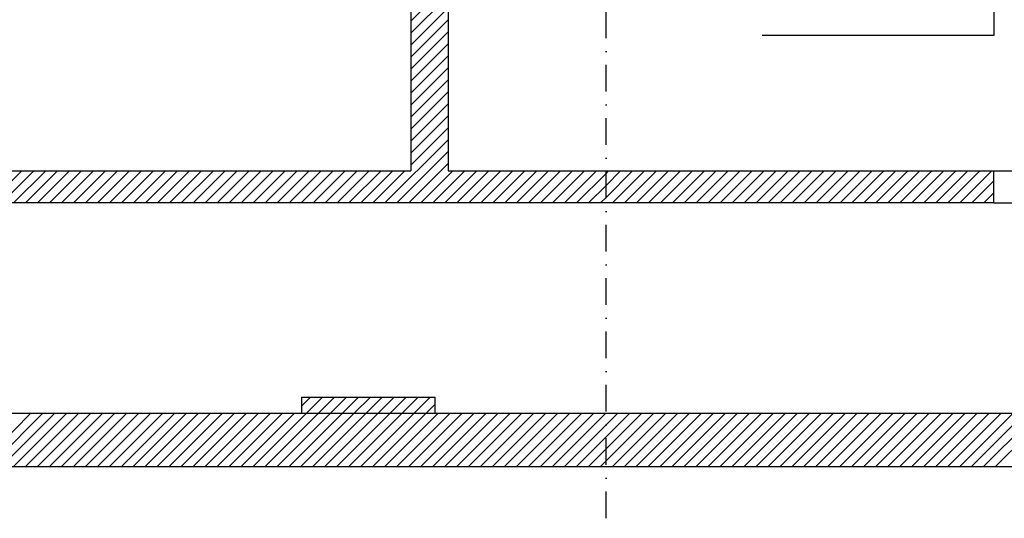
# Model space of a CAD drawing. Header units: millimetres. Extents: x 2886542 to 7567581, y -792623 to 134766.
# Tile 216 of 256: x 4783919 to 4793148, y -361680 to -357006. Entities that reach past the tile are written whole.
import ezdxf

# ---------------------------------------------------------------- set-up
doc = ezdxf.new("R2010")
doc.units = ezdxf.units.MM
doc.linetypes.add('DASHDOT', pattern=[1, 0.5, -0.25, 0, -0.25])
doc.layers.add('CKPROSTUPY_NADROVINOU', color=7, linetype='DASHDOT', lineweight=25)
doc.layers.add('IN_NS_VYPLNE OTVORU', color=16, linetype='Continuous')

msp = doc.modelspace()

# ---------------------------------------------------------------- linework, layer by layer
at = {"layer": 'CKPROSTUPY_NADROVINOU', "color": 0, "ltscale": 500}
msp.add_line((4789415.4, -361679.5), (4789415.4, -334462.1), dxfattribs=at)
at = {"layer": 'IN_NS_VYPLNE OTVORU', "color": 0}
for p, q in [((4787585.4, -350723.4), (4787585.4, -358423.4)), ((4787935.4, -355883.4), (4787935.4, -358423.4)), ((4793050.4, -355883.4), (4793050.4, -357153.4)), ((4787585.4, -357020.9), (4787935.4, -356670.9)), ((4787585.4, -357133.2), (4787935.4, -356783.2)), ((4787585.4, -357245.4), (4787935.4, -356895.4)), ((4787585.4, -357357.7), (4787935.4, -357007.7)), ((4787585.4, -357469.9), (4787935.4, -357119.9)), ((4793050.4, -357153.4), (4790879, -357153.4)), ((4787585.4, -357582.2), (4787935.4, -357232.2)), ((4787585.4, -357694.4), (4787935.4, -357344.4)), ((4787585.4, -357806.7), (4787935.4, -357456.7)), ((4787585.4, -357918.9), (4787935.4, -357568.9)), ((4787585.4, -358031.2), (4787935.4, -357681.2)), ((4787585.4, -358143.4), (4787935.4, -357793.4)), ((4787585.4, -358255.7), (4787935.4, -357905.7)), ((4787585.4, -358367.9), (4787935.4, -358017.9)), ((4787342.2, -358723.4), (4787935.4, -358130.2)), ((4787454.5, -358723.4), (4787935.4, -358242.4)), ((4787566.7, -358723.4), (4787935.4, -358354.7)), ((4779025.4, -358423.4), (4787585.4, -358423.4)), ((4783637.9, -358723.4), (4783937.9, -358423.4)), ((4783750.1, -358723.4), (4784050.1, -358423.4)), ((4783862.4, -358723.4), (4784162.4, -358423.4)), ((4783974.6, -358723.4), (4784274.6, -358423.4)), ((4784086.9, -358723.4), (4784386.9, -358423.4)), ((4784199.1, -358723.4), (4784499.1, -358423.4)), ((4784311.4, -358723.4), (4784611.4, -358423.4)), ((4784423.6, -358723.4), (4784723.6, -358423.4)), ((4784535.9, -358723.4), (4784835.9, -358423.4)), ((4784648.1, -358723.4), (4784948.1, -358423.4)), ((4784760.4, -358723.4), (4785060.4, -358423.4)), ((4784872.6, -358723.4), (4785172.6, -358423.4)), ((4784984.9, -358723.4), (4785284.9, -358423.4)), ((4785097.2, -358723.4), (4785397.2, -358423.4)), ((4785209.4, -358723.4), (4785509.4, -358423.4)), ((4785321.7, -358723.4), (4785621.7, -358423.4)), ((4785433.9, -358723.4), (4785733.9, -358423.4)), ((4785546.2, -358723.4), (4785846.2, -358423.4)), ((4785658.4, -358723.4), (4785958.4, -358423.4)), ((4785770.7, -358723.4), (4786070.7, -358423.4)), ((4785882.9, -358723.4), (4786182.9, -358423.4)), ((4785995.2, -358723.4), (4786295.2, -358423.4)), ((4786107.4, -358723.4), (4786407.4, -358423.4)), ((4786219.7, -358723.4), (4786519.7, -358423.4)), ((4786331.9, -358723.4), (4786631.9, -358423.4)), ((4786444.2, -358723.4), (4786744.2, -358423.4)), ((4786556.4, -358723.4), (4786856.4, -358423.4)), ((4786668.7, -358723.4), (4786968.7, -358423.4)), ((4786781, -358723.4), (4787081, -358423.4)), ((4786893.2, -358723.4), (4787193.2, -358423.4)), ((4787005.5, -358723.4), (4787305.5, -358423.4)), ((4787117.7, -358723.4), (4787417.7, -358423.4)), ((4787230, -358723.4), (4787530, -358423.4)), ((4787679, -358723.4), (4787979, -358423.4)), ((4787791.2, -358723.4), (4788091.2, -358423.4)), ((4787903.5, -358723.4), (4788203.5, -358423.4)), ((4787935.4, -358423.4), (4793050.4, -358423.4)), ((4788015.7, -358723.4), (4788315.7, -358423.4)), ((4788128, -358723.4), (4788428, -358423.4)), ((4788240.2, -358723.4), (4788540.2, -358423.4)), ((4788352.5, -358723.4), (4788652.5, -358423.4)), ((4788464.8, -358723.4), (4788764.8, -358423.4)), ((4788577, -358723.4), (4788877, -358423.4)), ((4788689.3, -358723.4), (4788989.3, -358423.4)), ((4788801.5, -358723.4), (4789101.5, -358423.4)), ((4788913.8, -358723.4), (4789213.8, -358423.4)), ((4789026, -358723.4), (4789326, -358423.4)), ((4789138.3, -358723.4), (4789415.4, -358446.2)), ((4789415.4, -358446.2), (4789438.3, -358423.4)), ((4789415.4, -358558.5), (4789550.5, -358423.4)), ((4789415.4, -358670.8), (4789662.8, -358423.4)), ((4789475, -358723.4), (4789775, -358423.4)), ((4789587.3, -358723.4), (4789887.3, -358423.4)), ((4789699.5, -358723.4), (4789999.5, -358423.4)), ((4789811.8, -358723.4), (4790111.8, -358423.4)), ((4789924, -358723.4), (4790224, -358423.4)), ((4790036.3, -358723.4), (4790336.3, -358423.4)), ((4790148.5, -358723.4), (4790448.5, -358423.4)), ((4790260.8, -358723.4), (4790560.8, -358423.4)), ((4790373.1, -358723.4), (4790673.1, -358423.4)), ((4790485.3, -358723.4), (4790785.3, -358423.4)), ((4790597.6, -358723.4), (4790897.6, -358423.4)), ((4790709.8, -358723.4), (4791009.8, -358423.4)), ((4790822.1, -358723.4), (4791122.1, -358423.4)), ((4790934.3, -358723.4), (4791234.3, -358423.4)), ((4791046.6, -358723.4), (4791346.6, -358423.4)), ((4791158.8, -358723.4), (4791458.8, -358423.4)), ((4791271.1, -358723.4), (4791571.1, -358423.4)), ((4791383.3, -358723.4), (4791683.3, -358423.4)), ((4791495.6, -358723.4), (4791795.6, -358423.4)), ((4791607.8, -358723.4), (4791907.8, -358423.4)), ((4791720.1, -358723.4), (4792020.1, -358423.4)), ((4791832.3, -358723.4), (4792132.3, -358423.4)), ((4791944.6, -358723.4), (4792244.6, -358423.4)), ((4792056.9, -358723.4), (4792356.9, -358423.4)), ((4792169.1, -358723.4), (4792469.1, -358423.4)), ((4792281.4, -358723.4), (4792581.4, -358423.4)), ((4792393.6, -358723.4), (4792693.6, -358423.4)), ((4792505.9, -358723.4), (4792805.9, -358423.4)), ((4792618.1, -358723.4), (4792918.1, -358423.4)), ((4792730.4, -358723.4), (4793030.4, -358423.4)), ((4793050.4, -358723.4), (4793050.4, -358423.4)), ((4792842.6, -358723.4), (4793050.4, -358515.6)), ((4789250.5, -358723.4), (4789415.4, -358558.5)), ((4792954.9, -358723.4), (4793050.4, -358627.9)), ((4793050.4, -358723.4), (4778430.4, -358723.4)), ((4789362.8, -358723.4), (4789415.4, -358670.8)), ((4786560.4, -360543.4), (4787810.4, -360543.4)), ((4786560.4, -360543.4), (4786560.4, -360693.4)), ((4786560.4, -360627.2), (4786644.2, -360543.4)), ((4786606.4, -360693.4), (4786756.4, -360543.4)), ((4786718.7, -360693.4), (4786868.7, -360543.4)), ((4786831, -360693.4), (4786981, -360543.4)), ((4786943.2, -360693.4), (4787093.2, -360543.4)), ((4787055.5, -360693.4), (4787205.5, -360543.4)), ((4787167.7, -360693.4), (4787317.7, -360543.4)), ((4787280, -360693.4), (4787430, -360543.4)), ((4787392.2, -360693.4), (4787542.2, -360543.4)), ((4787504.5, -360693.4), (4787654.5, -360543.4)), ((4787616.7, -360693.4), (4787766.7, -360543.4)), ((4787810.4, -360543.4), (4787810.4, -360693.4)), ((4787729, -360693.4), (4787810.4, -360612)), ((4782234.4, -360693.4), (4786560.4, -360693.4)), ((4783524.6, -361193.4), (4784024.6, -360693.4)), ((4783636.9, -361193.4), (4784136.9, -360693.4)), ((4783749.1, -361193.4), (4784249.1, -360693.4)), ((4783861.4, -361193.4), (4784361.4, -360693.4)), ((4783973.6, -361193.4), (4784473.6, -360693.4)), ((4784085.9, -361193.4), (4784585.9, -360693.4)), ((4784198.1, -361193.4), (4784698.1, -360693.4)), ((4784310.4, -361193.4), (4784810.4, -360693.4)), ((4784422.6, -361193.4), (4784922.6, -360693.4)), ((4784534.9, -361193.4), (4785034.9, -360693.4)), ((4784647.2, -361193.4), (4785147.2, -360693.4)), ((4784759.4, -361193.4), (4785259.4, -360693.4)), ((4784871.7, -361193.4), (4785371.7, -360693.4)), ((4784983.9, -361193.4), (4785483.9, -360693.4)), ((4785096.2, -361193.4), (4785596.2, -360693.4)), ((4785208.4, -361193.4), (4785708.4, -360693.4)), ((4785320.7, -361193.4), (4785820.7, -360693.4)), ((4785432.9, -361193.4), (4785932.9, -360693.4)), ((4785545.2, -361193.4), (4786045.2, -360693.4)), ((4785657.4, -361193.4), (4786157.4, -360693.4)), ((4785769.7, -361193.4), (4786269.7, -360693.4)), ((4785881.9, -361193.4), (4786381.9, -360693.4)), ((4785994.2, -361193.4), (4786494.2, -360693.4)), ((4786106.4, -361193.4), (4786606.4, -360693.4)), ((4786218.7, -361193.4), (4786718.7, -360693.4)), ((4786331, -361193.4), (4786831, -360693.4)), ((4786443.2, -361193.4), (4786943.2, -360693.4)), ((4786555.5, -361193.4), (4787055.5, -360693.4)), ((4786667.7, -361193.4), (4787167.7, -360693.4)), ((4786780, -361193.4), (4787280, -360693.4)), ((4786892.2, -361193.4), (4787392.2, -360693.4)), ((4787004.5, -361193.4), (4787504.5, -360693.4)), ((4787116.7, -361193.4), (4787616.7, -360693.4)), ((4787229, -361193.4), (4787729, -360693.4)), ((4787341.2, -361193.4), (4787841.2, -360693.4)), ((4787453.5, -361193.4), (4787953.5, -360693.4)), ((4787565.7, -361193.4), (4788065.7, -360693.4)), ((4787678, -361193.4), (4788178, -360693.4)), ((4787790.2, -361193.4), (4788290.2, -360693.4)), ((4787810.4, -360693.4), (4788990.4, -360693.4)), ((4787810.4, -360693.4), (4793210.4, -360693.4)), ((4787902.5, -361193.4), (4788402.5, -360693.4)), ((4788014.8, -361193.4), (4788514.8, -360693.4)), ((4788127, -361193.4), (4788627, -360693.4)), ((4788239.3, -361193.4), (4788739.3, -360693.4)), ((4788351.5, -361193.4), (4788851.5, -360693.4)), ((4788463.8, -361193.4), (4788963.8, -360693.4)), ((4788576, -361193.4), (4789076, -360693.4)), ((4788688.3, -361193.4), (4789188.3, -360693.4)), ((4788800.5, -361193.4), (4789300.5, -360693.4)), ((4788912.8, -361193.4), (4789412.8, -360693.4)), ((4789415.4, -360803), (4789525, -360693.4)), ((4789415.4, -360915.3), (4789637.3, -360693.4)), ((4789415.4, -361027.5), (4789749.5, -360693.4)), ((4789415.4, -361139.8), (4789861.8, -360693.4)), ((4789474, -361193.4), (4789974, -360693.4)), ((4789586.3, -361193.4), (4790086.3, -360693.4)), ((4789698.5, -361193.4), (4790198.5, -360693.4)), ((4789810.8, -361193.4), (4790310.8, -360693.4)), ((4789923.1, -361193.4), (4790423.1, -360693.4)), ((4790035.3, -361193.4), (4790535.3, -360693.4)), ((4790147.6, -361193.4), (4790647.6, -360693.4)), ((4790259.8, -361193.4), (4790759.8, -360693.4)), ((4790372.1, -361193.4), (4790872.1, -360693.4)), ((4790484.3, -361193.4), (4790984.3, -360693.4)), ((4790596.6, -361193.4), (4791096.6, -360693.4)), ((4790708.8, -361193.4), (4791208.8, -360693.4)), ((4790821.1, -361193.4), (4791321.1, -360693.4)), ((4790933.3, -361193.4), (4791433.3, -360693.4)), ((4791045.6, -361193.4), (4791545.6, -360693.4)), ((4791157.8, -361193.4), (4791657.8, -360693.4)), ((4791270.1, -361193.4), (4791770.1, -360693.4)), ((4791382.3, -361193.4), (4791882.3, -360693.4)), ((4791494.6, -361193.4), (4791994.6, -360693.4)), ((4791606.9, -361193.4), (4792106.9, -360693.4)), ((4791719.1, -361193.4), (4792219.1, -360693.4)), ((4791831.4, -361193.4), (4792331.4, -360693.4)), ((4791943.6, -361193.4), (4792443.6, -360693.4)), ((4792055.9, -361193.4), (4792555.9, -360693.4)), ((4792168.1, -361193.4), (4792668.1, -360693.4)), ((4792280.4, -361193.4), (4792780.4, -360693.4)), ((4792392.6, -361193.4), (4792892.6, -360693.4)), ((4792504.9, -361193.4), (4793004.9, -360693.4)), ((4792617.1, -361193.4), (4793117.1, -360693.4)), ((4792729.4, -361193.4), (4793229.4, -360693.4)), ((4792841.6, -361193.4), (4793341.6, -360693.4)), ((4792953.9, -361193.4), (4793453.9, -360693.4)), ((4793066.1, -361193.4), (4793566.1, -360693.4)), ((4789025, -361193.4), (4789415.4, -360803)), ((4789137.3, -361193.4), (4789415.4, -360915.3)), ((4789249.5, -361193.4), (4789415.4, -361027.5)), ((4781048.4, -361193.4), (4812146.8, -361193.4)), ((4789361.8, -361193.4), (4789415.4, -361139.8))]:
    msp.add_line(p, q, dxfattribs=at)
at = {"layer": 'IN_NS_VYPLNE OTVORU', "color": 0, "ltscale": 50}
for p, q in [((4793050.4, -358423.4), (4794370.4, -358423.4)), ((4793050.4, -358723.4), (4794370.4, -358723.4))]:
    msp.add_line(p, q, dxfattribs=at)
at = {"layer": 'IN_NS_VYPLNE OTVORU', "color": 0, "ltscale": 2500}
msp.add_line((4742154.2, -360693.4), (4807982.6, -360693.4), dxfattribs=at)

doc.saveas('drawing.dxf')
